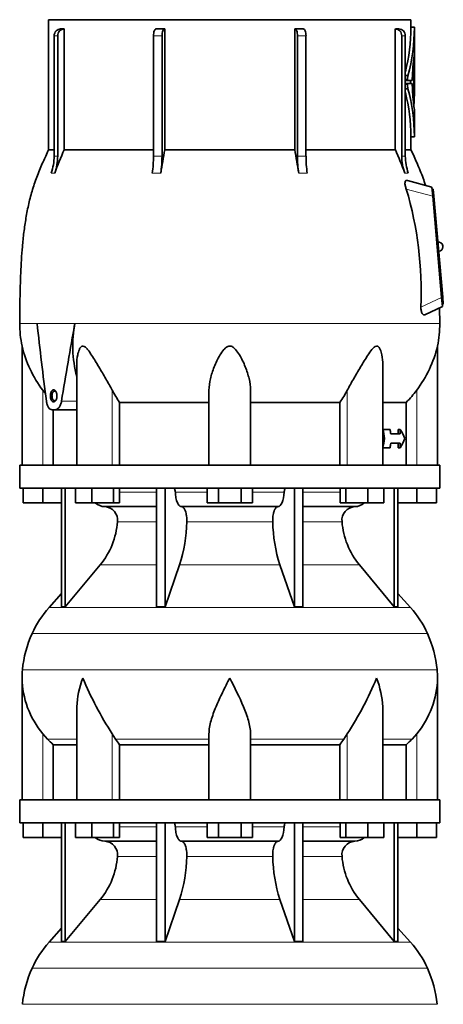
# Model space of a CAD drawing. Header units: millimetres. Extents: x 160 to 756, y -1422 to 1490.
# Tile 16 of 17: x 503 to 687, y 739 to 1165. Entities that reach past the tile are written whole.
import ezdxf

# ---------------------------------------------------------------- set-up
doc = ezdxf.new("R2010")
doc.units = ezdxf.units.MM
doc.layers.add('VSI134_DIFFUSORE', color=7, linetype='Continuous')
doc.layers.add('VSI134_TESTATA', color=7, linetype='Continuous')

# ---------------------------------------------------------------- blocks, each defined once
blk = doc.blocks.new('SE3')
at = {"layer": 'VSI134_DIFFUSORE', "color": 7, "linetype": 'Continuous', "lineweight": 35}
for p, q in [((685.06, 972.18), (503.06, 972.18)), ((503.06, 972.18), (503.06, 962.18)), ((685.06, 962.18), (685.06, 972.18)), ((503.06, 962.18), (685.06, 962.18)), ((504.56, 955.78), (504.56, 962.18)), ((504.56, 955.78), (504.56, 962.18)), ((513.06, 955.78), (513.06, 962.18)), ((521.23, 962.18), (521.23, 910.73)), ((522.76, 962.18), (522.76, 910.73)), ((527.3, 955.78), (527.3, 962.18)), ((534.24, 955.78), (534.24, 962.18)), ((543.72, 955.78), (543.72, 962.18)), ((546.26, 955.78), (546.26, 962.18)), ((562.36, 962.18), (562.36, 910.73)), ((566.06, 962.18), (566.06, 910.73)), ((584.24, 955.78), (584.24, 962.18)), ((589.15, 955.78), (589.15, 962.18)), ((598.97, 955.78), (598.97, 962.18)), ((603.87, 955.78), (603.87, 962.18)), ((622.06, 962.18), (622.06, 910.73)), ((625.75, 962.18), (625.75, 910.73)), ((641.85, 955.78), (641.85, 962.18)), ((644.39, 955.78), (644.39, 962.18)), ((653.87, 955.78), (653.87, 962.18)), ((660.81, 955.78), (660.81, 962.18)), ((665.36, 962.18), (665.36, 910.73)), ((666.89, 962.18), (666.89, 910.73)), ((675.06, 955.78), (675.06, 962.18)), ((683.56, 955.78), (683.56, 962.18)), ((513.06, 955.78), (504.56, 955.78)), ((521.23, 955.78), (513.06, 955.78)), ((534.24, 955.78), (527.3, 955.78)), ((543.72, 955.78), (534.24, 955.78)), ((546.26, 955.78), (543.72, 955.78)), ((589.15, 955.78), (584.24, 955.78)), ((598.97, 955.78), (589.15, 955.78)), ((603.87, 955.78), (598.97, 955.78)), ((644.39, 955.78), (641.85, 955.78)), ((653.87, 955.78), (644.39, 955.78)), ((660.81, 955.78), (653.87, 955.78)), ((675.06, 955.78), (666.89, 955.78)), ((683.56, 955.78), (675.06, 955.78)), ((539.88, 954.18), (562.36, 954.18)), ((573.15, 954.18), (614.97, 954.18)), ((625.75, 954.18), (648.23, 954.18)), ((522.76, 910.73), (537.92, 928.94)), ((566.06, 910.73), (572.33, 928.94)), ((615.78, 928.94), (622.06, 910.73)), ((650.2, 928.94), (665.36, 910.73)), ((521.23, 916.5), (515.76, 910.43)), ((672.36, 910.43), (666.89, 916.5)), ((521.23, 910.73), (522.76, 910.73)), ((562.36, 910.73), (566.06, 910.73)), ((622.06, 910.73), (625.75, 910.73)), ((665.36, 910.73), (666.89, 910.73)), ((504.06, 879.92), (504.06, 827.18)), ((684.06, 827.18), (684.06, 879.92)), ((527.78, 866.54), (527.78, 827.18)), ((660.33, 827.18), (660.33, 866.54)), ((515.07, 853.48), (513.06, 855.78)), ((544.57, 853.48), (543.15, 855.78)), ((585.06, 827.18), (585.06, 855.78)), ((603.06, 827.18), (603.06, 855.78)), ((644.97, 855.78), (643.55, 853.48)), ((675.06, 855.78), (673.05, 853.48)), ((517.59, 851.04), (527.78, 851.04)), ((517.59, 827.18), (517.59, 851.04)), ((546.35, 851.04), (585.06, 851.04)), ((546.35, 827.18), (546.35, 851.04)), ((603.06, 851.04), (641.77, 851.04)), ((641.77, 851.04), (641.77, 827.18)), ((660.33, 851.04), (670.53, 851.04)), ((670.53, 851.04), (670.53, 827.18)), ((685.06, 827.18), (503.06, 827.18)), ((503.06, 827.18), (503.06, 817.18)), ((685.06, 817.18), (685.06, 827.18)), ((503.06, 817.18), (685.06, 817.18)), ((504.56, 810.78), (504.56, 817.18)), ((504.56, 810.78), (504.56, 817.18)), ((513.06, 810.78), (513.06, 817.18)), ((521.23, 817.18), (521.23, 765.73)), ((522.76, 817.18), (522.76, 765.73)), ((527.3, 810.78), (527.3, 817.18)), ((534.24, 810.78), (534.24, 817.18)), ((543.72, 810.78), (543.72, 817.18)), ((546.26, 810.78), (546.26, 817.18)), ((562.36, 817.18), (562.36, 765.73)), ((566.06, 817.18), (566.06, 765.73)), ((584.24, 810.78), (584.24, 817.18)), ((589.15, 810.78), (589.15, 817.18)), ((598.97, 810.78), (598.97, 817.18)), ((603.87, 810.78), (603.87, 817.18)), ((622.06, 817.18), (622.06, 765.73)), ((625.75, 817.18), (625.75, 765.73)), ((641.85, 810.78), (641.85, 817.18)), ((644.39, 810.78), (644.39, 817.18)), ((653.87, 810.78), (653.87, 817.18)), ((660.81, 810.78), (660.81, 817.18)), ((665.36, 817.18), (665.36, 765.73)), ((666.89, 817.18), (666.89, 765.73)), ((675.06, 810.78), (675.06, 817.18)), ((683.56, 810.78), (683.56, 817.18)), ((513.06, 810.78), (504.56, 810.78)), ((521.23, 810.78), (513.06, 810.78)), ((534.24, 810.78), (527.3, 810.78)), ((543.72, 810.78), (534.24, 810.78)), ((546.26, 810.78), (543.72, 810.78)), ((589.15, 810.78), (584.24, 810.78)), ((598.97, 810.78), (589.15, 810.78)), ((603.87, 810.78), (598.97, 810.78)), ((644.39, 810.78), (641.85, 810.78)), ((653.87, 810.78), (644.39, 810.78)), ((660.81, 810.78), (653.87, 810.78)), ((675.06, 810.78), (666.89, 810.78)), ((683.56, 810.78), (675.06, 810.78)), ((539.88, 809.18), (562.36, 809.18)), ((573.15, 809.18), (614.97, 809.18)), ((625.75, 809.18), (648.23, 809.18)), ((522.76, 765.73), (537.92, 783.94)), ((566.06, 765.73), (572.33, 783.94)), ((615.78, 783.94), (622.06, 765.73)), ((650.2, 783.94), (665.36, 765.73)), ((521.23, 771.5), (515.76, 765.43)), ((672.36, 765.43), (666.89, 771.5)), ((521.23, 765.73), (522.76, 765.73)), ((562.36, 765.73), (566.06, 765.73)), ((622.06, 765.73), (625.75, 765.73)), ((665.36, 765.73), (666.89, 765.73))]:
    blk.add_line(p, q, dxfattribs=at)
at = {"layer": 'VSI134_DIFFUSORE', "color": 4, "linetype": 'Continuous', "lineweight": 9}
for p, q in [((546.26, 960.41), (562.36, 960.41)), ((570.49, 960.41), (584.24, 960.41)), ((603.87, 960.41), (617.63, 960.41)), ((625.75, 960.41), (641.85, 960.41)), ((562.36, 947.64), (545.43, 947.64)), ((612.67, 947.64), (575.45, 947.64)), ((642.69, 947.64), (625.75, 947.64)), ((537.92, 928.94), (562.36, 928.94)), ((572.33, 928.94), (615.78, 928.94)), ((625.75, 928.94), (650.2, 928.94)), ((515.76, 910.43), (672.36, 910.43)), ((679.73, 899.17), (508.39, 899.17)), ((504.23, 883.54), (683.89, 883.54)), ((513.06, 827.18), (513.06, 855.78)), ((527.78, 853.48), (515.07, 853.48)), ((543.15, 827.18), (543.15, 855.78)), ((585.06, 853.48), (544.57, 853.48)), ((603.06, 853.48), (643.55, 853.48)), ((644.97, 827.18), (644.97, 855.78)), ((660.33, 853.48), (673.05, 853.48)), ((675.06, 827.18), (675.06, 855.78)), ((546.26, 815.41), (562.36, 815.41)), ((570.49, 815.41), (584.24, 815.41)), ((603.87, 815.41), (617.63, 815.41)), ((625.75, 815.41), (641.85, 815.41)), ((562.36, 802.64), (545.43, 802.64)), ((612.67, 802.64), (575.45, 802.64)), ((642.69, 802.64), (625.75, 802.64)), ((537.92, 783.94), (562.36, 783.94)), ((572.33, 783.94), (615.78, 783.94)), ((625.75, 783.94), (650.2, 783.94)), ((515.76, 765.43), (672.36, 765.43)), ((679.73, 754.17), (508.39, 754.17)), ((504.23, 738.54), (683.89, 738.54))]:
    blk.add_line(p, q, dxfattribs=at)
at = {"layer": 'VSI134_DIFFUSORE', "color": 7, "linetype": 'Continuous', "lineweight": 35}
for centre, radius, start, end in [((540.12, 960.86), 6.68, 229.5852, 268.0094), ((648, 960.86), 6.68, 271.9979, 310.3729), ((539.6, 948.32), 5.87, 353.3223, 87.2173), ((648.5, 948.34), 5.85, 92.5772, 186.8833), ((512.13, 950.16), 33.4, 320.5472, 355.6594), ((510.49, 948.84), 64.97, 342.1602, 358.9354), ((679.13, 949.09), 66.48, 181.2569, 197.6475), ((676.1, 950.21), 33.51, 184.3996, 219.3938), ((548.46, 880.98), 44, 138, 155.5912), ((639.66, 880.98), 44, 24.4088, 42), ((553.01, 878.92), 49, 155.5912, 174.5826), ((635.1, 878.92), 49, 5.4174, 24.4088), ((542.56, 879.91), 38.5, 174.5826, 180.0014), ((645.56, 879.91), 38.5, 359.9671, 5.4174), ((542.75, 880.59), 38.7, 181.0158, 219.8906), ((668.74, 937.44), 149.81, 202.5842, 213.0334), ((519.38, 937.44), 149.81, 326.9666, 337.4158), ((645.37, 880.59), 38.7, 320.1094, 358.9842), ((577.68, 875.7), 39.88, 213.8582, 218.2062), ((610.43, 875.7), 39.88, 321.7938, 326.1418), ((540.12, 815.86), 6.68, 229.5852, 268.0094), ((648, 815.86), 6.68, 271.9979, 310.3729), ((539.6, 803.32), 5.87, 353.3223, 87.2173), ((648.5, 803.34), 5.85, 92.5772, 186.8833), ((512.13, 805.16), 33.4, 320.5472, 355.6594), ((510.49, 803.84), 64.97, 342.1602, 358.9354), ((679.13, 804.09), 66.48, 181.2569, 197.6475), ((676.1, 805.21), 33.51, 184.3996, 219.3938), ((548.46, 735.98), 44, 138, 155.5912), ((639.66, 735.98), 44, 24.4088, 42), ((553.01, 733.92), 49, 155.5912, 174.5826), ((635.1, 733.92), 49, 5.4174, 24.4088)]:
    blk.add_arc(centre, radius, start, end, dxfattribs=at)
for points, knots in [([(569.72, 962.18), (569.77, 962.18), (569.82, 962.17), (569.91, 962.13), (569.95, 962.1), (570.08, 961.97), (570.17, 961.84), (570.3, 961.51), (570.36, 961.32), (570.45, 960.89), (570.47, 960.65), (570.49, 960.41)], [0, 0, 0, 0, 0.125, 0.125, 0.25, 0.25, 0.5, 0.5, 0.75, 0.75, 1, 1, 1, 1]), ([(573.15, 954.18), (572.99, 954.18), (572.82, 954.22), (572.58, 954.34), (572.5, 954.39), (572.35, 954.5), (572.27, 954.57), (572.04, 954.79), (571.9, 954.98), (571.62, 955.43), (571.48, 955.68), (571.24, 956.24), (571.13, 956.56), (570.93, 957.23), (570.84, 957.59), (570.69, 958.34), (570.63, 958.74), (570.54, 959.56), (570.5, 959.98), (570.49, 960.41)], [0, 0, 0, 0, 0.125, 0.125, 0.1875, 0.1875, 0.25, 0.25, 0.375, 0.375, 0.5, 0.5, 0.625, 0.625, 0.75, 0.75, 0.875, 0.875, 1, 1, 1, 1]), ([(617.63, 960.41), (617.56, 958.7), (617.24, 957.1), (616.27, 954.83), (615.62, 954.18), (614.97, 954.18)], [0, 0, 0, 0, 0.5, 0.5, 1, 1, 1, 1]), ([(617.63, 960.41), (617.64, 960.65), (617.67, 960.88), (617.73, 961.21), (617.76, 961.31), (617.81, 961.5), (617.85, 961.59), (617.92, 961.76), (617.95, 961.83), (618.03, 961.95), (618.07, 962.01), (618.16, 962.1), (618.21, 962.13), (618.3, 962.17), (618.34, 962.18), (618.39, 962.18)], [0, 0, 0, 0, 0.25, 0.25, 0.375, 0.375, 0.5, 0.5, 0.625, 0.625, 0.75, 0.75, 0.875, 0.875, 1, 1, 1, 1]), ([(573.15, 954.18), (573.23, 954.18), (573.31, 954.17), (573.47, 954.13), (573.55, 954.1), (573.78, 953.97), (573.93, 953.84), (574.22, 953.5), (574.36, 953.3), (574.56, 952.94), (574.62, 952.81), (574.74, 952.53), (574.8, 952.38), (574.96, 951.92), (575.05, 951.59), (575.17, 951.05), (575.21, 950.87), (575.28, 950.49), (575.31, 950.3), (575.38, 949.71), (575.42, 949.3), (575.46, 948.47), (575.46, 948.05), (575.45, 947.64)], [0, 0, 0, 0, 0.0625, 0.0625, 0.125, 0.125, 0.25, 0.25, 0.375, 0.375, 0.4375, 0.4375, 0.5, 0.5, 0.625, 0.625, 0.6875, 0.6875, 0.75, 0.75, 0.875, 0.875, 1, 1, 1, 1]), ([(612.67, 947.64), (612.66, 948.05), (612.66, 948.47), (612.69, 949.09), (612.7, 949.29), (612.74, 949.7), (612.76, 949.9), (612.83, 950.49), (612.9, 950.87), (613.02, 951.41), (613.07, 951.58), (613.16, 951.92), (613.26, 952.24), (613.38, 952.53), (613.5, 952.8), (613.56, 952.94), (613.75, 953.3), (613.89, 953.51), (614.18, 953.84), (614.34, 953.97), (614.65, 954.14), (614.81, 954.18), (614.97, 954.18)], [0, 0, 0, 0, 0.125, 0.125, 0.1875, 0.1875, 0.25, 0.25, 0.375, 0.375, 0.4375, 0.4375, 0.5, 0.5625, 0.5625, 0.625, 0.625, 0.75, 0.75, 0.875, 0.875, 1, 1, 1, 1]), ([(527.78, 866.53), (527.78, 866.85), (527.79, 867.18), (527.94, 871.55), (528.92, 875.76), (530.42, 879.91)], [0.4601729, 0.4601729, 0.4601729, 0.4601729, 0.5, 0.5, 1, 1, 1, 1]), ([(585.06, 855.78), (585.06, 857.61), (585.42, 859.55), (586.52, 863.49), (587.26, 865.5), (588.98, 869.6), (589.93, 871.64), (591.44, 874.72), (591.95, 875.75), (592.99, 877.82), (593.53, 878.88), (594.06, 879.91)], [0, 0, 0, 0, 0.25, 0.25, 0.5, 0.5, 0.75, 0.75, 0.875, 0.875, 1, 1, 1, 1]), ([(603.06, 855.78), (603.06, 857.61), (602.71, 859.51), (601.61, 863.47), (600.86, 865.48), (598.32, 871.55), (596.17, 875.76), (594.06, 879.91)], [0, 0, 0, 0, 0.25, 0.25, 0.5, 0.5, 1, 1, 1, 1]), ([(660.33, 866.53), (660.33, 866.85), (660.33, 867.18), (660.18, 871.55), (659.19, 875.76), (657.7, 879.91)], [0.4601729, 0.4601729, 0.4601729, 0.4601729, 0.5, 0.5, 1, 1, 1, 1]), ([(569.72, 817.18), (569.77, 817.18), (569.82, 817.17), (569.91, 817.13), (569.95, 817.1), (570.08, 816.97), (570.17, 816.84), (570.3, 816.51), (570.36, 816.32), (570.45, 815.89), (570.47, 815.65), (570.49, 815.41)], [0, 0, 0, 0, 0.125, 0.125, 0.25, 0.25, 0.5, 0.5, 0.75, 0.75, 1, 1, 1, 1]), ([(573.15, 809.18), (572.99, 809.18), (572.82, 809.22), (572.58, 809.34), (572.5, 809.39), (572.35, 809.5), (572.27, 809.57), (572.04, 809.79), (571.9, 809.98), (571.62, 810.43), (571.48, 810.68), (571.24, 811.24), (571.13, 811.56), (570.93, 812.23), (570.84, 812.59), (570.69, 813.34), (570.63, 813.74), (570.54, 814.56), (570.5, 814.98), (570.49, 815.41)], [0, 0, 0, 0, 0.125, 0.125, 0.1875, 0.1875, 0.25, 0.25, 0.375, 0.375, 0.5, 0.5, 0.625, 0.625, 0.75, 0.75, 0.875, 0.875, 1, 1, 1, 1]), ([(617.63, 815.41), (617.56, 813.7), (617.24, 812.1), (616.27, 809.83), (615.62, 809.18), (614.97, 809.18)], [0, 0, 0, 0, 0.5, 0.5, 1, 1, 1, 1]), ([(617.63, 815.41), (617.64, 815.65), (617.67, 815.88), (617.73, 816.21), (617.76, 816.31), (617.81, 816.5), (617.85, 816.59), (617.92, 816.76), (617.95, 816.83), (618.03, 816.95), (618.07, 817.01), (618.16, 817.1), (618.21, 817.13), (618.3, 817.17), (618.34, 817.18), (618.39, 817.18)], [0, 0, 0, 0, 0.25, 0.25, 0.375, 0.375, 0.5, 0.5, 0.625, 0.625, 0.75, 0.75, 0.875, 0.875, 1, 1, 1, 1]), ([(573.15, 809.18), (573.23, 809.18), (573.31, 809.17), (573.47, 809.13), (573.55, 809.1), (573.78, 808.97), (573.93, 808.84), (574.22, 808.5), (574.36, 808.3), (574.56, 807.94), (574.62, 807.81), (574.74, 807.53), (574.8, 807.38), (574.96, 806.92), (575.05, 806.59), (575.17, 806.05), (575.21, 805.87), (575.28, 805.49), (575.31, 805.3), (575.38, 804.71), (575.42, 804.3), (575.46, 803.47), (575.46, 803.05), (575.45, 802.64)], [0, 0, 0, 0, 0.0625, 0.0625, 0.125, 0.125, 0.25, 0.25, 0.375, 0.375, 0.4375, 0.4375, 0.5, 0.5, 0.625, 0.625, 0.6875, 0.6875, 0.75, 0.75, 0.875, 0.875, 1, 1, 1, 1]), ([(612.67, 802.64), (612.66, 803.05), (612.66, 803.47), (612.69, 804.09), (612.7, 804.29), (612.74, 804.7), (612.76, 804.9), (612.83, 805.49), (612.9, 805.87), (613.02, 806.41), (613.07, 806.58), (613.16, 806.92), (613.26, 807.24), (613.38, 807.53), (613.5, 807.8), (613.56, 807.94), (613.75, 808.3), (613.89, 808.51), (614.18, 808.84), (614.34, 808.97), (614.65, 809.14), (614.81, 809.18), (614.97, 809.18)], [0, 0, 0, 0, 0.125, 0.125, 0.1875, 0.1875, 0.25, 0.25, 0.375, 0.375, 0.4375, 0.4375, 0.5, 0.5625, 0.5625, 0.625, 0.625, 0.75, 0.75, 0.875, 0.875, 1, 1, 1, 1])]:
    blk.add_open_spline(points, degree=3, knots=knots, dxfattribs=at)
for points in [[(517.59, 851.04), (516.71, 851.82), (515.88, 852.64), (515.07, 853.48)], [(673.05, 853.48), (672.24, 852.64), (671.4, 851.82), (670.53, 851.04)]]:
    blk.add_open_spline(points, degree=3, dxfattribs=at)
at = {"layer": 'VSI134_TESTATA', "color": 7, "linetype": 'Continuous', "lineweight": 35}
for p, q in [((672.56, 1165.18), (515.56, 1165.18)), ((515.56, 1165.18), (515.56, 1108.84)), ((672.56, 1161.97), (672.56, 1165.18)), ((520.79, 1161.18), (522.32, 1161.18)), ((522.32, 1161.18), (522.32, 1108.84)), ((565.87, 1161.18), (565.87, 1108.84)), ((622.24, 1108.84), (622.24, 1161.18)), ((665.79, 1108.84), (665.79, 1161.18)), ((674.08, 1161.97), (672.56, 1161.97)), ((674.06, 1150.11), (674.06, 1161.97)), ((518, 1106.07), (518, 1158.18)), ((519.53, 1158.18), (519.53, 1106.07)), ((561.02, 1106.07), (561.02, 1158.18)), ((564.72, 1158.18), (564.72, 1106.07)), ((623.4, 1106.07), (623.4, 1158.18)), ((627.09, 1158.18), (627.09, 1106.07)), ((668.59, 1106.07), (668.59, 1158.18)), ((670.12, 1158.18), (670.12, 1106.07)), ((674.06, 1149.75), (673.96, 1149.75)), ((674.06, 1149.75), (674.06, 1149.75)), ((674.06, 1133.97), (674.06, 1149.75)), ((673.8, 1129.01), (673.8, 1144.76)), ((674.06, 1134.29), (674.06, 1144.59)), ((670.12, 1140.93), (671.26, 1140.93)), ((673.15, 1139.52), (673.15, 1139.3)), ((673.99, 1142.2), (673.99, 1142.71)), ((674.06, 1142.71), (673.99, 1142.71)), ((674.05, 1139.62), (674.05, 1142.21)), ((671.22, 1138.82), (670.12, 1138.82)), ((671.21, 1137.54), (670.12, 1137.54)), ((670.12, 1135.27), (671.26, 1135.27)), ((671.21, 1137.54), (673.07, 1137.54)), ((673.07, 1138.82), (671.22, 1138.82)), ((672.3, 1138.82), (672.3, 1137.54)), ((673.15, 1137.07), (673.15, 1136.85)), ((673.99, 1130.3), (673.99, 1137.08)), ((674.06, 1114.39), (674.06, 1126.21)), ((672.56, 1108.84), (672.56, 1114.4)), ((672.56, 1114.39), (674.08, 1114.39)), ((518, 1108.84), (515.56, 1108.84)), ((522.32, 1108.84), (561.02, 1108.84)), ((565.87, 1108.84), (622.24, 1108.84)), ((627.09, 1108.84), (665.79, 1108.84)), ((670.12, 1108.84), (672.56, 1108.84)), ((681.63, 1092.68), (671.01, 1095.53)), ((681.98, 1088.69), (681.63, 1092.68)), ((682.22, 1091.74), (681.72, 1091.69)), ((685.82, 1044.86), (681.98, 1088.69)), ((682.22, 1091.74), (682.48, 1088.75)), ((682.48, 1088.75), (686.31, 1044.91)), ((686.17, 1040.88), (685.82, 1044.86)), ((686.58, 1041.93), (686.08, 1041.88)), ((686.31, 1044.91), (686.58, 1041.93)), ((678.62, 1037.35), (686.17, 1040.88)), ((685.05, 1033.6), (684.99, 1040.32)), ((504.06, 1023.77), (504.06, 972.18)), ((684.06, 972.18), (684.06, 1023.77)), ((527.78, 1015.69), (527.78, 972.18)), ((660.33, 972.18), (660.33, 1015.69)), ((585.06, 972.18), (585.06, 1004.65)), ((603.06, 972.18), (603.06, 1004.65)), ((546.35, 999.37), (585.06, 999.37)), ((546.35, 972.18), (546.35, 999.37)), ((603.06, 999.37), (641.77, 999.37)), ((641.77, 999.37), (641.77, 972.18)), ((660.33, 999.37), (670.53, 999.37)), ((670.53, 999.37), (670.53, 972.18)), ((518.38, 996.18), (517.11, 996.18)), ((517.59, 972.18), (517.59, 996.18)), ((518.38, 996.18), (527.78, 996.18)), ((660.33, 987.68), (660.41, 987.68)), ((663.5, 987.68), (660.41, 987.68)), ((667.89, 985.68), (663.83, 985.68)), ((666.96, 985.68), (666.96, 987.68)), ((666.96, 987.68), (667.89, 987.68)), ((667.89, 987.68), (667.89, 985.68)), ((660.33, 983.68), (661.17, 983.68)), ((667.89, 981.68), (663.83, 981.68)), ((666.96, 979.68), (666.96, 981.68)), ((667.89, 981.68), (667.89, 979.68)), ((660.33, 979.68), (660.41, 979.68)), ((663.5, 979.68), (660.41, 979.68)), ((666.96, 979.68), (667.89, 979.68))]:
    blk.add_line(p, q, dxfattribs=at)
at = {"layer": 'VSI134_TESTATA', "color": 4, "linetype": 'Continuous', "lineweight": 9}
for p, q in [((674.06, 1161.82), (672.56, 1161.82)), ((519.53, 1158.18), (518, 1158.18)), ((564.72, 1158.18), (561.02, 1158.18)), ((627.09, 1158.18), (623.4, 1158.18)), ((670.12, 1158.18), (668.59, 1158.18)), ((674.05, 1149.64), (674, 1149.64)), ((673.8, 1144.76), (673.43, 1144.76)), ((673.82, 1145.15), (673.47, 1145.15)), ((674.05, 1144.59), (674.06, 1144.59)), ((671.08, 1139.38), (670.12, 1139.38)), ((674.04, 1142.6), (673.99, 1142.6)), ((671.07, 1137.03), (670.12, 1137.03)), ((674.06, 1134.29), (673.99, 1134.29)), ((674.06, 1133.93), (673.99, 1133.93)), ((673.69, 1129.01), (673.8, 1129.01)), ((674.06, 1114.54), (672.56, 1114.54)), ((517.08, 1098.74), (516.7, 1098.69)), ((517.08, 1098.74), (518.23, 1098.69)), ((561.4, 1098.74), (560.48, 1098.69)), ((561.4, 1098.74), (564.18, 1098.69)), ((624.85, 1098.74), (623.94, 1098.69)), ((624.85, 1098.74), (627.63, 1098.69)), ((670.27, 1098.74), (669.89, 1098.69)), ((670.27, 1098.74), (671.42, 1098.69)), ((681.98, 1088.69), (670.54, 1091.76)), ((682.48, 1088.75), (681.98, 1088.7)), ((676.83, 1040.67), (685.82, 1044.86)), ((686.31, 1044.91), (685.82, 1044.87)), ((510.96, 1033.61), (503.06, 1033.61)), ((510.6, 1033.6), (510.96, 1033.61)), ((510.96, 1033.61), (528.15, 1033.61)), ((528.15, 1033.6), (526.97, 1033.6)), ((528.15, 1033.6), (685.06, 1033.6)), ((513.06, 972.18), (513.06, 1004.65)), ((543.15, 972.18), (543.15, 1004.65)), ((644.97, 972.18), (644.97, 1004.65)), ((675.06, 972.18), (675.06, 1004.65)), ((516.35, 1002.18), (517.05, 1002.18)), ((521.17, 999.89), (527.78, 999.89))]:
    blk.add_line(p, q, dxfattribs=at)
at = {"layer": 'VSI134_TESTATA', "color": 7, "linetype": 'Continuous', "lineweight": 35}
for centre, radius, start, end in [((666.56, -191.25), 1352.43, 89.96758, 90.03242), ((591.97, 1162.2), 80.59, 345.9095, 359.7321), ((591.91, 1162.2), 82.15, 344.9898, 359.7358), ((679.83, 1161.86), 7.28, 179.1046, 180.2708), ((681.47, 1161.86), 7.42, 179.1214, 180.2657), ((760.89, 1137.56), 87.76, 172.0392, 178.7216), ((676.68, 1149.64), 2.62, 177.5536, 180.0422), ((678.27, 1144.79), 4.47, 175.3857, 180.3363), ((678.35, 1139.36), 7.26, 167.5582, 179.8399), ((682.93, 1142.73), 8.94, 177.7058, 180.1487), ((643.09, 1139.57), 30.96, 359.3581, 0.0868), ((677.2, 1136.8), 6.14, 177.8102, 194.3701), ((593.6, 1114.24), 80.46, 0.2159, 15.1552), ((752.36, 1138.3), 79.22, 181.0495, 187.0172), ((682.66, 1137.1), 8.67, 177.5714, 180.174), ((593.63, 1114.24), 78.93, 0.2176, 14.2445), ((350.35, 1134.04), 323.71, 359.9799, 0.044), ((679.06, 1128.02), 5.22, 175.4684, 184.8086), ((701.39, 1130.93), 27.74, 186.9326, 189.8061), ((666.81, 1130.25), 7.18, 357.0176, 0.3416), ((681.65, 1114.51), 7.6, 179.748, 180.8649), ((496.47, 1106.06), 21.52, 339.9832, 0.0362), ((728.41, 1019.77), 224.52, 156.6256, 159.4185), ((498, 1106.06), 21.52, 339.9832, 0.0362), ((511.32, 1105.99), 49.7, 351.5576, 0.096), ((1009.26, 1029.5), 450.42, 169.8554, 171.1641), ((515.01, 1105.99), 49.7, 351.5576, 0.096), ((178.86, 1029.5), 450.42, 8.8359, 10.1446), ((673.1, 1105.99), 49.7, 179.904, 188.4424), ((676.8, 1105.99), 49.7, 179.904, 188.4424), ((459.7, 1019.77), 224.52, 20.5815, 23.3744), ((690.11, 1106.06), 21.52, 179.9638, 200.0168), ((691.64, 1106.06), 21.52, 179.9638, 200.0168), ((522.34, 1047.58), 154.64, 357.4417, 16.5999), ((684.4, 1066.83), 2, 0, 95), ((684.4, 1066.83), 2, 275, 0), ((551.92, 1033.6), 48.86, 179.997, 191.6158), ((577.37, 1023.87), 51.33, 169.0652, 194.946), ((636.2, 1033.6), 48.86, 348.3841, 359.9992), ((554.32, 1035.75), 51.67, 193.411, 217.0092), ((633.8, 1035.75), 51.67, 322.9908, 346.589), ((585.95, 1026.97), 48.27, 207.5442, 214.882), ((602.19, 1026.96), 48.25, 325.1162, 332.4576)]:
    blk.add_arc(centre, radius, start, end, dxfattribs=at)
at = {"layer": 'VSI134_TESTATA', "color": 4, "linetype": 'Continuous', "lineweight": 9}
for centre, radius, start, end in [((518.76, 1100.21), 5.91, 82.5651, 97.4349), ((562.87, 1071.79), 34.33, 86.9151, 93.0849), ((625.25, 1071.79), 34.33, 86.9151, 93.0849), ((669.35, 1100.21), 5.91, 82.5651, 97.4349)]:
    blk.add_arc(centre, radius, start, end, dxfattribs=at)
at = {"layer": 'VSI134_TESTATA', "color": 7, "linetype": 'Continuous', "lineweight": 35}
for centre, major_axis, ratio, start_param, end_param in [((520.77, 1158.18), (0, -3), 0.92388, 3.133099, 4.712389), ((522.3, 1158.18), (0, -3), 0.92388, 3.133099, 4.712389), ((562.17, 1158.18), (0, -3), 0.382683, 3.133099, 4.712389), ((565.86, 1158.18), (0, -3), 0.382683, 3.133099, 4.712389), ((622.25, 1158.18), (0, -3), 0.382683, 1.570796, 3.150087), ((625.95, 1158.18), (0, -3), 0.382683, 1.570796, 3.150087), ((665.82, 1158.18), (0, -3), 0.92388, 1.570796, 3.150087), ((667.35, 1158.18), (0, -3), 0.92388, 1.570796, 3.150087), ((594.06, 1150.26), (80, 0), 0.822826, 6.205393, 6.273677), ((536.36, 1145.77), (137.7, 0), 0.647529, 6.253187, 6.27423), ((545.12, 1139.92), (128.93, 0), 0.616282, 6.252338, 6.274414), ((543.96, 1143.79), (130.1, 0), 0.620738, 6.258543, 6.268388), ((594.06, 1133.96), (80, 0), 0.950793, 6.241621, 6.282699), ((558.93, 1132.23), (115.13, 0), 0.553416, -0.059599, -0.03695), ((594.06, 977.52), (-52.11, 339.42), 0.219797, 1.371178, 1.471162), ((594.06, 977.52), (52.11, 339.42), 0.219797, 1.438638, 1.538622), ((68.58, 953.99), (445.66, -468.57), 0.868163, 0.929446, 0.936037), ((54.77, 970.59), (455.99, -479.52), 0.868157, 0.904938, 0.908156), ((594.06, 990.35), (77.41, -20.53), 0.467437, 0.355072, 0.451875), ((68.58, 1013.37), (445.65, 468.57), 0.868163, -0.936043, -0.929452), ((54.7, 996.77), (456.13, 479.47), 0.86817, -0.907936, -0.904719), ((594.06, 977.02), (77.41, 20.53), 0.467437, -0.451875, -0.355072)]:
    blk.add_ellipse(centre, major_axis=major_axis, ratio=ratio, start_param=start_param, end_param=end_param, dxfattribs=at)
for points in [[(562.18, 1161.18), (563.4, 1161.18), (564.63, 1161.18), (565.87, 1161.18)], [(622.24, 1161.18), (623.49, 1161.18), (624.72, 1161.18), (625.94, 1161.18)], [(672.56, 1114.39), (672.56, 1114.39), (672.56, 1114.45), (672.56, 1114.54)], [(514.21, 1003.16), (513.82, 1003.65), (513.43, 1004.15), (513.06, 1004.65)], [(675.06, 1004.65), (673.66, 1002.77), (672.15, 1001.01), (670.53, 999.37)]]:
    blk.add_open_spline(points, degree=3, dxfattribs=at)
for points, knots in [([(674.06, 1150.16), (674.06, 1150.16), (674.05, 1150.14), (674.04, 1150.09), (674.03, 1150), (674.01, 1149.88), (673.99, 1149.77), (673.98, 1149.71)], [0.6502249, 0.6502249, 0.6502249, 0.6502249, 0.7175421, 0.7882055, 0.8589882, 0.9296666, 1, 1, 1, 1]), ([(674, 1149.81), (674, 1149.82), (674, 1149.84), (674.01, 1149.87), (674.02, 1149.91), (674.02, 1149.95), (674.03, 1149.97), (674.03, 1149.99)], [0.35528944, 0.35528944, 0.35528944, 0.35528944, 0.36068975, 0.38115758, 0.40116308, 0.42070184, 0.43976949, 0.43976949, 0.43976949, 0.43976949]), ([(674.05, 1144.97), (674.05, 1145.03), (674.05, 1145.07), (674.06, 1145.1), (674.06, 1145.08), (674.06, 1145), (674.06, 1144.94), (674.06, 1144.78), (674.06, 1144.68), (674.06, 1144.59)], [0, 0, 0, 0, 0.25, 0.25, 0.5, 0.5, 0.75, 0.75, 1, 1, 1, 1]), ([(671.08, 1139.38), (671.08, 1139.24), (671.09, 1139.09), (671.15, 1138.88), (671.18, 1138.82), (671.22, 1138.82)], [0, 0, 0, 0, 0.5, 0.5, 1, 1, 1, 1]), ([(673.07, 1138.82), (673.09, 1138.82), (673.11, 1138.87), (673.14, 1139.05), (673.15, 1139.17), (673.15, 1139.3)], [0, 0, 0, 0, 0.5, 0.5, 1, 1, 1, 1]), ([(674.02, 1141.8), (674.02, 1141.74), (674.01, 1141.71), (674.01, 1141.69), (674, 1141.7), (674, 1141.79), (673.99, 1141.85), (673.99, 1142.01), (673.99, 1142.1), (673.99, 1142.2)], [0, 0, 0, 0, 0.25, 0.25, 0.5, 0.5, 0.75, 0.75, 1, 1, 1, 1]), ([(674.05, 1142.21), (674.05, 1142.3), (674.05, 1142.39), (674.05, 1142.55), (674.05, 1142.62), (674.05, 1142.7), (674.05, 1142.71), (674.05, 1142.69), (674.04, 1142.66), (674.04, 1142.6)], [0, 0, 0, 0, 0.25, 0.25, 0.5, 0.5, 0.75, 0.75, 1, 1, 1, 1]), ([(671.21, 1137.54), (671.17, 1137.54), (671.14, 1137.49), (671.09, 1137.3), (671.07, 1137.17), (671.07, 1137.03)], [0, 0, 0, 0, 0.5, 0.5, 1, 1, 1, 1]), ([(673.15, 1137.07), (673.15, 1137.2), (673.14, 1137.32), (673.11, 1137.49), (673.09, 1137.54), (673.07, 1137.54)], [0, 0, 0, 0, 0.5, 0.5, 1, 1, 1, 1]), ([(673.8, 1129.01), (673.8, 1128.92), (673.8, 1128.83), (673.79, 1128.67), (673.79, 1128.61), (673.77, 1128.52), (673.76, 1128.51), (673.75, 1128.53), (673.74, 1128.56), (673.73, 1128.62)], [0, 0, 0, 0, 0.25, 0.25, 0.5, 0.5, 0.75, 0.75, 1, 1, 1, 1]), ([(515.57, 1108.86), (514.67, 1106.91), (513.12, 1103.5), (510.66, 1097.69), (508.57, 1091.7), (506.94, 1085.52), (505.73, 1079.28), (504.83, 1073.04), (504.01, 1065.1), (503.43, 1055.52), (503.15, 1044.22), (503.09, 1037.47), (503.07, 1033.61)], [0, 0, 0, 0, 0.075678, 0.157529, 0.240535, 0.323551, 0.406037, 0.487715, 0.568835, 0.716682, 0.863362, 1, 1, 1, 1]), ([(678.84, 1093.42), (678.48, 1094.56), (677.52, 1097.59), (675.23, 1102.96), (673.54, 1106.71), (672.55, 1108.86)], [0, 0, 0, 0, 0.195949, 0.613054, 1, 1, 1, 1]), ([(670.54, 1091.76), (670.44, 1092.01), (670.36, 1092.27), (670.2, 1092.79), (670.14, 1093.06), (670.03, 1093.57), (670, 1093.82), (669.96, 1094.28), (669.97, 1094.49), (670, 1094.77), (670.02, 1094.86), (670.07, 1095.02), (670.09, 1095.09), (670.16, 1095.22), (670.19, 1095.28), (670.27, 1095.37), (670.31, 1095.41), (670.45, 1095.51), (670.55, 1095.55), (670.77, 1095.57), (670.88, 1095.56), (671.01, 1095.53)], [0, 0, 0, 0, 0.125, 0.125, 0.25, 0.25, 0.375, 0.375, 0.5, 0.5, 0.5625, 0.5625, 0.625, 0.625, 0.6875, 0.6875, 0.75, 0.75, 0.875, 0.875, 1, 1, 1, 1]), ([(678.62, 1037.35), (678.42, 1037.26), (678.22, 1037.25), (677.91, 1037.38), (677.81, 1037.45), (677.61, 1037.64), (677.52, 1037.77), (677.34, 1038.07), (677.25, 1038.24), (677.11, 1038.65), (677.04, 1038.87), (676.94, 1039.35), (676.9, 1039.61), (676.85, 1040.13), (676.83, 1040.4), (676.83, 1040.67)], [0, 0, 0, 0, 0.25, 0.25, 0.375, 0.375, 0.5, 0.5, 0.625, 0.625, 0.75, 0.75, 0.875, 0.875, 1, 1, 1, 1]), ([(527.78, 1015.69), (527.78, 1017.12), (527.9, 1018.54), (528.34, 1020.77), (528.57, 1021.59), (529.07, 1022.69), (529.27, 1023.04), (529.77, 1023.59), (530.1, 1023.78), (530.82, 1023.75), (531.2, 1023.54), (531.89, 1022.97), (532.2, 1022.62), (533.11, 1021.5), (533.66, 1020.68), (535.28, 1018.19), (536.33, 1016.45), (538.38, 1013.02), (539.39, 1011.32), (541.34, 1007.95), (542.3, 1006.26), (543.15, 1004.65)], [0.2714706, 0.2714706, 0.2714706, 0.2714706, 0.375, 0.375, 0.4375, 0.4375, 0.46875, 0.46875, 0.5, 0.5, 0.53125, 0.53125, 0.5625, 0.5625, 0.625, 0.625, 0.75, 0.75, 0.875, 0.875, 1, 1, 1, 1]), ([(603.06, 1004.65), (603.06, 1006.29), (602.82, 1007.95), (602.03, 1011.35), (601.47, 1013.09), (600.09, 1016.53), (599.29, 1018.26), (597.77, 1020.77), (597.22, 1021.6), (596.22, 1022.7), (595.85, 1023.05), (595, 1023.6), (594.5, 1023.78), (593.48, 1023.75), (593, 1023.54), (592.17, 1022.96), (591.81, 1022.61), (590.83, 1021.5), (590.28, 1020.67), (588.79, 1018.19), (587.99, 1016.47), (586.62, 1013.01), (586.07, 1011.31), (585.29, 1007.95), (585.06, 1006.27), (585.06, 1004.65)], [0, 0, 0, 0, 0.125, 0.125, 0.25, 0.25, 0.375, 0.375, 0.4375, 0.4375, 0.46875, 0.46875, 0.5, 0.5, 0.53125, 0.53125, 0.5625, 0.5625, 0.625, 0.625, 0.75, 0.75, 0.875, 0.875, 1, 1, 1, 1]), ([(660.33, 1015.69), (660.34, 1017.12), (660.22, 1018.54), (659.77, 1020.77), (659.55, 1021.6), (659.04, 1022.7), (658.85, 1023.05), (658.34, 1023.6), (658.01, 1023.78), (657.29, 1023.75), (656.91, 1023.54), (656.22, 1022.96), (655.91, 1022.61), (655.01, 1021.5), (654.45, 1020.67), (652.83, 1018.19), (651.8, 1016.47), (649.73, 1013.01), (648.72, 1011.31), (646.77, 1007.95), (645.82, 1006.27), (644.97, 1004.65)], [0.2712662, 0.2712662, 0.2712662, 0.2712662, 0.375, 0.375, 0.4375, 0.4375, 0.46875, 0.46875, 0.5, 0.5, 0.53125, 0.53125, 0.5625, 0.5625, 0.625, 0.625, 0.75, 0.75, 0.875, 0.875, 1, 1, 1, 1]), ([(516.35, 1002.18), (516.35, 1002.23), (516.35, 1002.31), (516.35, 1002.44), (516.36, 1002.56), (516.38, 1002.73), (516.4, 1002.94), (516.46, 1003.26), (516.57, 1003.64), (516.74, 1004.04), (516.95, 1004.36), (517.2, 1004.6), (517.47, 1004.75), (517.75, 1004.8), (518.03, 1004.75), (518.3, 1004.59), (518.56, 1004.35), (518.74, 1004.07), (518.87, 1003.81), (518.96, 1003.6), (519.03, 1003.38), (519.1, 1003.12), (519.15, 1002.84), (519.19, 1002.51), (519.19, 1002.29), (519.19, 1002.18)], [0, 0, 0, 0, 0.015529, 0.031061, 0.046634, 0.062286, 0.093574, 0.124778, 0.187255, 0.249886, 0.312707, 0.375618, 0.438647, 0.501816, 0.564875, 0.627704, 0.690659, 0.753928, 0.785507, 0.817229, 0.848504, 0.879754, 0.91981, 0.95967, 1, 1, 1, 1]), ([(517.05, 1002.18), (517.05, 1002.43), (517.09, 1002.92), (517.28, 1003.56), (517.58, 1004.04), (517.96, 1004.3), (518.37, 1004.29), (518.65, 1004.1), (518.78, 1003.95), (518.8, 1003.93)], [0, 0, 0, 0, 0.1111111, 0.2222222, 0.3333333, 0.4444444, 0.5555556, 0.6666667, 0.6848016, 0.6848016, 0.6848016, 0.6848016]), ([(517.11, 996.18), (516.82, 996.18), (516.54, 996.27), (515.99, 996.63), (515.75, 996.88), (515.42, 997.38), (515.32, 997.57), (515.13, 997.96), (515.05, 998.18), (514.9, 998.63), (514.83, 998.87), (514.72, 999.37), (514.68, 999.62), (514.64, 999.89)], [0, 0, 0, 0, 0.25, 0.25, 0.5, 0.5, 0.625, 0.625, 0.75, 0.75, 0.875, 0.875, 1, 1, 1, 1]), ([(519.19, 1002.18), (519.19, 1002.14), (519.19, 1002.06), (519.19, 1001.93), (519.18, 1001.8), (519.16, 1001.63), (519.13, 1001.43), (519.07, 1001.11), (518.95, 1000.73), (518.77, 1000.33), (518.54, 1000), (518.29, 999.76), (518.01, 999.61), (517.73, 999.57), (517.45, 999.62), (517.18, 999.77), (516.94, 1000.02), (516.77, 1000.3), (516.64, 1000.56), (516.56, 1000.77), (516.5, 1000.99), (516.44, 1001.24), (516.39, 1001.53), (516.35, 1001.85), (516.35, 1002.07), (516.35, 1002.18)], [0, 0, 0, 0, 0.015529, 0.031061, 0.046634, 0.062286, 0.093574, 0.124778, 0.187254, 0.249885, 0.312705, 0.375618, 0.438648, 0.501817, 0.564876, 0.627705, 0.690661, 0.753931, 0.78551, 0.817232, 0.848506, 0.879756, 0.919811, 0.959671, 1, 1, 1, 1]), ([(518.8, 1000.43), (518.78, 1000.41), (518.64, 1000.26), (518.36, 1000.07), (517.95, 1000.08), (517.57, 1000.34), (517.27, 1000.83), (517.08, 1001.49), (517.05, 1001.95), (517.05, 1002.18)], [0.3134508, 0.3134508, 0.3134508, 0.3134508, 0.3333333, 0.4444444, 0.5555556, 0.6666667, 0.7777778, 0.8888889, 1, 1, 1, 1]), ([(521.17, 999.89), (521.13, 999.63), (521.07, 999.37), (520.94, 998.87), (520.86, 998.63), (520.68, 998.18), (520.58, 997.96), (520.36, 997.57), (520.24, 997.38), (519.99, 997.05), (519.85, 996.9), (519.58, 996.65), (519.43, 996.54), (519.14, 996.36), (518.99, 996.3), (518.68, 996.21), (518.53, 996.18), (518.38, 996.18)], [0, 0, 0, 0, 0.125, 0.125, 0.25, 0.25, 0.375, 0.375, 0.5, 0.5, 0.625, 0.625, 0.75, 0.75, 0.875, 0.875, 1, 1, 1, 1])]:
    blk.add_open_spline(points, degree=3, knots=knots, dxfattribs=at)

msp = doc.modelspace()

# ---------------------------------------------------------------- block references
msp.add_blockref('SE3', (0, 0))

doc.saveas('drawing.dxf')
